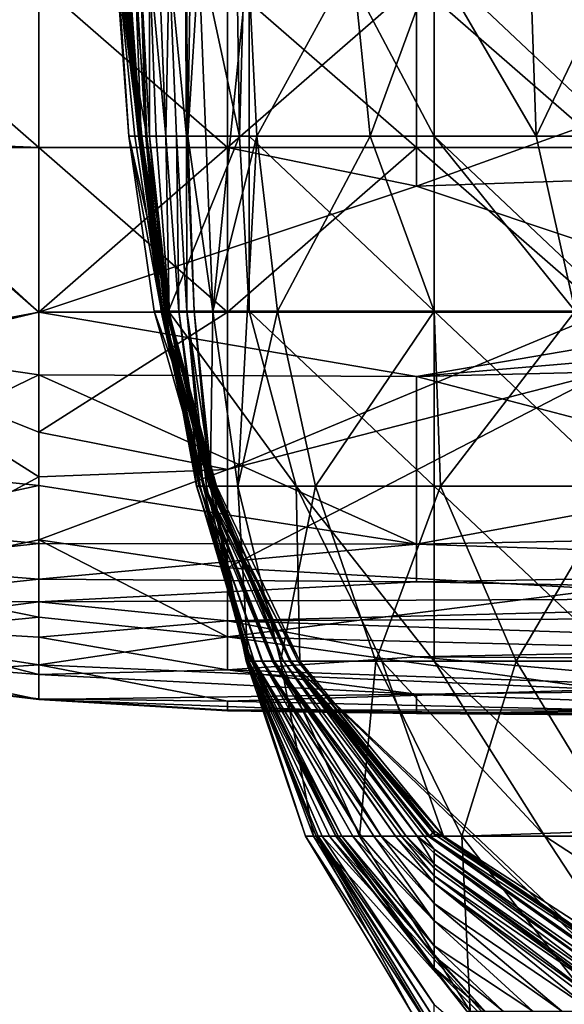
# Model space of a CAD drawing. Extents: x -1.1 to 1.1, y -0.36 to 0.36.
# Tile 3 of 256: x -0.9969 to -0.984, y -0.3439 to -0.3206. Entities that reach past the tile are written whole.
import ezdxf

# ---------------------------------------------------------------- set-up
doc = ezdxf.new("R2010")
doc.units = 0

msp = doc.modelspace()

# ---------------------------------------------------------------- linework, layer by layer
for points in [[(-0.9944, -0.310901, 0.266891), (-0.99517, -0.306751, 0.263134), (-0.993919, -0.323351, 0.266891)], [(-0.99517, -0.306751, 0.263134), (-0.994655, -0.319201, 0.263134), (-0.993919, -0.323351, 0.266891)], [(-0.993035, -0.315051, 0.030193), (-0.993094, -0.306751, 0.018921), (-0.992946, -0.323351, 0.018921)], [(-0.993094, -0.306751, 0.018921), (-0.992756, -0.310901, 0.015164), (-0.992946, -0.323351, 0.018921)], [(-0.991849, -0.315051, 0.270649), (-0.9944, -0.310901, 0.266891), (-0.991724, -0.323351, 0.270649)], [(-0.993919, -0.323351, 0.266891), (-0.991724, -0.323351, 0.270649), (-0.9944, -0.310901, 0.266891)], [(-0.992946, -0.323351, 0.018921), (-0.992756, -0.310901, 0.015164), (-0.992684, -0.319201, 0.015164)], [(-0.992975, -0.323351, 0.03395), (-0.993386, -0.319201, 0.048978), (-0.993035, -0.315051, 0.030193)], [(-0.992946, -0.323351, 0.018921), (-0.992975, -0.323351, 0.03395), (-0.993035, -0.315051, 0.030193)], [(-0.991724, -0.323351, 0.270649), (-0.991497, -0.315051, 0.27097), (-0.991849, -0.315051, 0.270649)], [(-0.991497, -0.315051, 0.27097), (-0.991724, -0.323351, 0.270649), (-0.991497, -0.323351, 0.270867)], [(-0.987107, -0.319201, 0.272915), (-0.991497, -0.315051, 0.27097), (-0.987107, -0.323351, 0.272953)], [(-0.991497, -0.323351, 0.270867), (-0.987107, -0.323351, 0.272953), (-0.991497, -0.315051, 0.27097)], [(-0.984975, -0.315051, 0.003893), (-0.984696, -0.323351, 0.003893), (-0.987107, -0.319201, 0.005503)], [(-0.984975, -0.315051, 0.003893), (-0.982718, -0.319201, 0.002591), (-0.984696, -0.323351, 0.003893)], [(-0.994344, -0.323351, 0.263134), (-0.993919, -0.323351, 0.266891), (-0.994655, -0.319201, 0.263134)], [(-0.99462, -0.319201, 0.251863), (-0.994344, -0.323351, 0.263134), (-0.994655, -0.319201, 0.263134)], [(-0.994344, -0.323351, 0.263134), (-0.99462, -0.319201, 0.251863), (-0.994199, -0.323351, 0.25562)], [(-0.994199, -0.323351, 0.25562), (-0.99462, -0.319201, 0.251863), (-0.994102, -0.323351, 0.244349)], [(-0.994549, -0.319201, 0.236834), (-0.994102, -0.323351, 0.244349), (-0.99462, -0.319201, 0.251863)], [(-0.994102, -0.323351, 0.244349), (-0.994549, -0.319201, 0.236834), (-0.994118, -0.323351, 0.233077)], [(-0.994118, -0.323351, 0.233077), (-0.994549, -0.319201, 0.236834), (-0.994048, -0.323351, 0.210535)], [(-0.994445, -0.319201, 0.206778), (-0.994048, -0.323351, 0.210535), (-0.994549, -0.319201, 0.236834)], [(-0.994445, -0.319201, 0.157935), (-0.994117, -0.323351, 0.165449), (-0.994482, -0.319201, 0.172963)], [(-0.994482, -0.319201, 0.172963), (-0.994035, -0.323351, 0.187992), (-0.994423, -0.319201, 0.191749)], [(-0.994482, -0.319201, 0.172963), (-0.994117, -0.323351, 0.165449), (-0.994035, -0.323351, 0.187992)], [(-0.994117, -0.323351, 0.165449), (-0.994445, -0.319201, 0.157935), (-0.994095, -0.323351, 0.150421)], [(-0.994357, -0.319201, 0.139149), (-0.994095, -0.323351, 0.150421), (-0.994445, -0.319201, 0.157935)], [(-0.994423, -0.319201, 0.191749), (-0.994048, -0.323351, 0.210535), (-0.994445, -0.319201, 0.206778)], [(-0.994048, -0.323351, 0.210535), (-0.994423, -0.319201, 0.191749), (-0.994035, -0.323351, 0.187992)], [(-0.994095, -0.323351, 0.150421), (-0.994357, -0.319201, 0.139149), (-0.994056, -0.323351, 0.139149)], [(-0.994202, -0.319201, 0.120364), (-0.994056, -0.323351, 0.139149), (-0.994357, -0.319201, 0.139149)], [(-0.994056, -0.323351, 0.139149), (-0.994202, -0.319201, 0.120364), (-0.99394, -0.323351, 0.112849)], [(-0.994076, -0.319201, 0.097821), (-0.99394, -0.323351, 0.112849), (-0.994202, -0.319201, 0.120364)], [(-0.99394, -0.323351, 0.112849), (-0.994076, -0.319201, 0.097821), (-0.993856, -0.323351, 0.097821)], [(-0.993852, -0.319201, 0.079035), (-0.993856, -0.323351, 0.097821), (-0.994076, -0.319201, 0.097821)], [(-0.993856, -0.323351, 0.097821), (-0.993852, -0.319201, 0.079035), (-0.993697, -0.323351, 0.079035)], [(-0.993697, -0.323351, 0.079035), (-0.993852, -0.319201, 0.079035), (-0.993465, -0.323351, 0.06025)], [(-0.99363, -0.319201, 0.064007), (-0.993465, -0.323351, 0.06025), (-0.993852, -0.319201, 0.079035)], [(-0.993386, -0.319201, 0.048978), (-0.993465, -0.323351, 0.06025), (-0.99363, -0.319201, 0.064007)], [(-0.993465, -0.323351, 0.06025), (-0.993386, -0.319201, 0.048978), (-0.993213, -0.323351, 0.045221)], [(-0.992975, -0.323351, 0.03395), (-0.993213, -0.323351, 0.045221), (-0.993386, -0.319201, 0.048978)], [(-0.992946, -0.323351, 0.018921), (-0.992684, -0.319201, 0.015164), (-0.992352, -0.327502, 0.015164)], [(-0.992684, -0.319201, 0.015164), (-0.991519, -0.319201, 0.011407), (-0.992352, -0.327502, 0.015164)], [(-0.991519, -0.319201, 0.011407), (-0.991308, -0.323351, 0.011407), (-0.992352, -0.327502, 0.015164)], [(-0.989043, -0.319201, 0.00765), (-0.991308, -0.323351, 0.011407), (-0.991519, -0.319201, 0.011407)], [(-0.989043, -0.319201, 0.00765), (-0.988629, -0.323351, 0.00765), (-0.991308, -0.323351, 0.011407)], [(-0.989043, -0.319201, 0.00765), (-0.987107, -0.319201, 0.005503), (-0.988629, -0.323351, 0.00765)], [(-0.987107, -0.319201, 0.005503), (-0.987107, -0.323351, 0.005892), (-0.988629, -0.323351, 0.00765)], [(-0.984696, -0.323351, 0.003893), (-0.987107, -0.323351, 0.005892), (-0.987107, -0.319201, 0.005503)], [(-0.982433, -0.319201, 0.270649), (-0.987107, -0.319201, 0.272915), (-0.982718, -0.323351, 0.271329)], [(-0.987107, -0.323351, 0.272953), (-0.982718, -0.323351, 0.271329), (-0.987107, -0.319201, 0.272915)], [(-0.982718, -0.323351, 0.002766), (-0.984696, -0.323351, 0.003893), (-0.982718, -0.319201, 0.002591)], [(-0.996475, -0.319713, 0.266446), (-0.992004, -0.32362, 0.267823), (-1.000946, -0.32362, 0.268552)], [(-0.996475, -0.32362, 0.371776), (-0.996475, -0.319713, 0.373593), (-1.000946, -0.319713, 0.371416)], [(-0.996475, -0.32362, 0.371776), (-1.000946, -0.319713, 0.371416), (-1.000946, -0.323432, 0.369925)], [(-1.000946, -0.32362, 0.268552), (-1.000946, -0.319713, 0.2671), (-0.996475, -0.319713, 0.266446)], [(-0.987532, -0.319713, 0.266126), (-0.992004, -0.32362, 0.267823), (-0.996475, -0.319713, 0.266446)], [(-0.996475, -0.319713, 0.373593), (-0.996475, -0.32362, 0.371776), (-0.992004, -0.32362, 0.373228)], [(-0.992004, -0.32362, 0.373228), (-0.992004, -0.319713, 0.375082), (-0.996475, -0.319713, 0.373593)], [(-0.987532, -0.32362, 0.374076), (-0.987532, -0.319713, 0.376187), (-0.992004, -0.319713, 0.375082)], [(-0.992004, -0.319713, 0.375082), (-0.992004, -0.32362, 0.373228), (-0.987532, -0.32362, 0.374076)], [(-0.987532, -0.319713, 0.266126), (-0.987532, -0.32454, 0.268362), (-0.992004, -0.32362, 0.267823)], [(-0.974119, -0.319713, 0.266159), (-0.960706, -0.32362, 0.268083), (-0.987532, -0.32454, 0.268362)], [(-0.987532, -0.32454, 0.268362), (-0.987532, -0.319713, 0.266126), (-0.974119, -0.319713, 0.266159)], [(-0.983061, -0.32362, 0.374542), (-0.983061, -0.319713, 0.376887), (-0.987532, -0.319713, 0.376187)], [(-0.987532, -0.319713, 0.376187), (-0.987532, -0.32362, 0.374076), (-0.983061, -0.32362, 0.374542)], [(-0.994344, -0.323351, 0.263134), (-0.993404, -0.327502, 0.266891), (-0.993919, -0.323351, 0.266891)], [(-0.993404, -0.327502, 0.266891), (-0.994344, -0.323351, 0.263134), (-0.993748, -0.327502, 0.263134)], [(-0.993748, -0.327502, 0.263134), (-0.994344, -0.323351, 0.263134), (-0.993571, -0.327502, 0.25562)], [(-0.994199, -0.323351, 0.25562), (-0.993571, -0.327502, 0.25562), (-0.994344, -0.323351, 0.263134)], [(-0.994102, -0.323351, 0.244349), (-0.993571, -0.327502, 0.25562), (-0.994199, -0.323351, 0.25562)], [(-0.994118, -0.323351, 0.233077), (-0.993422, -0.327502, 0.244349), (-0.994102, -0.323351, 0.244349)], [(-0.994118, -0.323351, 0.233077), (-0.99346, -0.327502, 0.233077), (-0.993422, -0.327502, 0.244349)], [(-0.994048, -0.323351, 0.210535), (-0.99346, -0.327502, 0.233077), (-0.994118, -0.323351, 0.233077)], [(-0.994117, -0.323351, 0.165449), (-0.993536, -0.327502, 0.172963), (-0.994035, -0.323351, 0.187992)], [(-0.993536, -0.327502, 0.172963), (-0.994117, -0.323351, 0.165449), (-0.993564, -0.327502, 0.150421)], [(-0.994095, -0.323351, 0.150421), (-0.993564, -0.327502, 0.150421), (-0.994117, -0.323351, 0.165449)], [(-0.993571, -0.327502, 0.25562), (-0.994102, -0.323351, 0.244349), (-0.993422, -0.327502, 0.244349)], [(-0.994056, -0.323351, 0.139149), (-0.993564, -0.327502, 0.150421), (-0.994095, -0.323351, 0.150421)], [(-0.993564, -0.327502, 0.150421), (-0.994056, -0.323351, 0.139149), (-0.993575, -0.327502, 0.139149)], [(-0.99394, -0.323351, 0.112849), (-0.993575, -0.327502, 0.139149), (-0.994056, -0.323351, 0.139149)], [(-0.994048, -0.323351, 0.210535), (-0.993399, -0.327502, 0.210535), (-0.99346, -0.327502, 0.233077)], [(-0.993399, -0.327502, 0.210535), (-0.994048, -0.323351, 0.210535), (-0.993443, -0.327502, 0.191749)], [(-0.994035, -0.323351, 0.187992), (-0.993443, -0.327502, 0.191749), (-0.994048, -0.323351, 0.210535)], [(-0.993443, -0.327502, 0.191749), (-0.994035, -0.323351, 0.187992), (-0.993536, -0.327502, 0.172963)], [(-0.993575, -0.327502, 0.139149), (-0.99394, -0.323351, 0.112849), (-0.993497, -0.327502, 0.116607)], [(-0.993497, -0.327502, 0.116607), (-0.99394, -0.323351, 0.112849), (-0.993476, -0.327502, 0.097821)], [(-0.993856, -0.323351, 0.097821), (-0.993476, -0.327502, 0.097821), (-0.99394, -0.323351, 0.112849)], [(-0.991724, -0.323351, 0.270649), (-0.993919, -0.323351, 0.266891), (-0.993404, -0.327502, 0.266891)], [(-0.993391, -0.327502, 0.08655), (-0.993476, -0.327502, 0.097821), (-0.993856, -0.323351, 0.097821)], [(-0.993697, -0.323351, 0.079035), (-0.993391, -0.327502, 0.08655), (-0.993856, -0.323351, 0.097821)], [(-0.993697, -0.323351, 0.079035), (-0.993465, -0.323351, 0.06025), (-0.993391, -0.327502, 0.08655)], [(-0.993465, -0.323351, 0.06025), (-0.993157, -0.327502, 0.06025), (-0.993391, -0.327502, 0.08655)], [(-0.993213, -0.323351, 0.045221), (-0.993157, -0.327502, 0.06025), (-0.993465, -0.323351, 0.06025)], [(-0.991724, -0.323351, 0.270649), (-0.993404, -0.327502, 0.266891), (-0.991497, -0.327502, 0.270558)], [(-0.993157, -0.327502, 0.06025), (-0.993213, -0.323351, 0.045221), (-0.992967, -0.327502, 0.045221)], [(-0.992975, -0.323351, 0.03395), (-0.992967, -0.327502, 0.045221), (-0.993213, -0.323351, 0.045221)], [(-0.992794, -0.327502, 0.018921), (-0.992967, -0.327502, 0.045221), (-0.992975, -0.323351, 0.03395)], [(-0.992946, -0.323351, 0.018921), (-0.992794, -0.327502, 0.018921), (-0.992975, -0.323351, 0.03395)], [(-0.992946, -0.323351, 0.018921), (-0.992352, -0.327502, 0.015164), (-0.992794, -0.327502, 0.018921)], [(-0.992352, -0.327502, 0.015164), (-0.991308, -0.323351, 0.011407), (-0.991762, -0.331652, 0.015164)], [(-0.991308, -0.323351, 0.011407), (-0.99082, -0.327502, 0.011407), (-0.991762, -0.331652, 0.015164)], [(-0.991497, -0.327502, 0.270558), (-0.991497, -0.323351, 0.270867), (-0.991724, -0.323351, 0.270649)], [(-0.987107, -0.327502, 0.273153), (-0.987107, -0.323351, 0.272953), (-0.991497, -0.323351, 0.270867)], [(-0.991497, -0.327502, 0.270558), (-0.987107, -0.327502, 0.273153), (-0.991497, -0.323351, 0.270867)], [(-0.991308, -0.323351, 0.011407), (-0.988629, -0.323351, 0.00765), (-0.99082, -0.327502, 0.011407)], [(-0.987107, -0.327502, 0.00667), (-0.99082, -0.327502, 0.011407), (-0.988629, -0.323351, 0.00765)], [(-0.987107, -0.327502, 0.00667), (-0.988629, -0.323351, 0.00765), (-0.987107, -0.323351, 0.005892)], [(-0.982718, -0.323351, 0.271329), (-0.987107, -0.323351, 0.272953), (-0.982718, -0.327502, 0.272235)], [(-0.982718, -0.327502, 0.272235), (-0.987107, -0.323351, 0.272953), (-0.987107, -0.327502, 0.273153)], [(-0.983767, -0.327502, 0.003893), (-0.987107, -0.327502, 0.00667), (-0.987107, -0.323351, 0.005892)], [(-0.983767, -0.327502, 0.003893), (-0.987107, -0.323351, 0.005892), (-0.984696, -0.323351, 0.003893)], [(-0.984696, -0.323351, 0.003893), (-0.982718, -0.323351, 0.002766), (-0.983767, -0.327502, 0.003893)], [(-0.996475, -0.327526, 0.369007), (-0.996475, -0.32362, 0.371776), (-1.000946, -0.323432, 0.369925)], [(-0.996475, -0.327526, 0.369007), (-1.000946, -0.323432, 0.369925), (-1.000946, -0.328593, 0.366019)], [(-0.996475, -0.327526, 0.270782), (-1.000946, -0.328367, 0.272269), (-1.000946, -0.32362, 0.268552)], [(-0.992004, -0.32362, 0.267823), (-0.996475, -0.327526, 0.270782), (-1.000946, -0.32362, 0.268552)], [(-0.996475, -0.327526, 0.270782), (-0.992004, -0.32362, 0.267823), (-0.987532, -0.32454, 0.268362)], [(-0.992004, -0.327526, 0.370264), (-0.992004, -0.32362, 0.373228), (-0.996475, -0.32362, 0.371776)], [(-0.992004, -0.327526, 0.370264), (-0.996475, -0.32362, 0.371776), (-0.996475, -0.327526, 0.369007)], [(-0.983061, -0.327526, 0.371387), (-0.987532, -0.32362, 0.374076), (-0.992004, -0.327526, 0.370264)], [(-0.987532, -0.32362, 0.374076), (-0.992004, -0.32362, 0.373228), (-0.992004, -0.327526, 0.370264)], [(-0.960706, -0.32362, 0.268083), (-0.97859, -0.327526, 0.270908), (-0.987532, -0.32454, 0.268362)], [(-0.987532, -0.32362, 0.374076), (-0.983061, -0.327526, 0.371387), (-0.983061, -0.32362, 0.374542)], [(-0.987532, -0.32454, 0.268362), (-0.97859, -0.327526, 0.270908), (-0.996475, -0.327526, 0.270782)], [(-0.996475, -0.330369, 0.366019), (-0.996475, -0.327526, 0.369007), (-1.000946, -0.328593, 0.366019)], [(-1.000946, -0.328367, 0.272269), (-0.996475, -0.327526, 0.270782), (-0.996475, -0.329008, 0.272269)], [(-0.987532, -0.329054, 0.272269), (-0.996475, -0.327526, 0.270782), (-0.97859, -0.327526, 0.270908)], [(-0.996475, -0.329008, 0.272269), (-0.996475, -0.327526, 0.270782), (-0.987532, -0.329054, 0.272269)], [(-0.996475, -0.327526, 0.369007), (-0.996475, -0.330369, 0.366019), (-0.992004, -0.327526, 0.370264)], [(-0.996475, -0.330369, 0.366019), (-0.992004, -0.331256, 0.366019), (-0.992004, -0.327526, 0.370264)], [(-0.993748, -0.327502, 0.263134), (-0.992265, -0.331652, 0.266891), (-0.993404, -0.327502, 0.266891)], [(-0.992558, -0.331652, 0.263134), (-0.992265, -0.331652, 0.266891), (-0.993748, -0.327502, 0.263134)], [(-0.993571, -0.327502, 0.25562), (-0.992558, -0.331652, 0.263134), (-0.993748, -0.327502, 0.263134)], [(-0.993497, -0.327502, 0.116607), (-0.992671, -0.331652, 0.116607), (-0.993575, -0.327502, 0.139149)], [(-0.993575, -0.327502, 0.139149), (-0.992678, -0.331652, 0.139149), (-0.993564, -0.327502, 0.150421)], [(-0.992671, -0.331652, 0.116607), (-0.992678, -0.331652, 0.139149), (-0.993575, -0.327502, 0.139149)], [(-0.993571, -0.327502, 0.25562), (-0.992438, -0.331652, 0.251863), (-0.992558, -0.331652, 0.263134)], [(-0.993422, -0.327502, 0.244349), (-0.992438, -0.331652, 0.251863), (-0.993571, -0.327502, 0.25562)], [(-0.993564, -0.327502, 0.150421), (-0.992583, -0.331652, 0.157935), (-0.993536, -0.327502, 0.172963)], [(-0.992583, -0.331652, 0.157935), (-0.993564, -0.327502, 0.150421), (-0.992678, -0.331652, 0.139149)], [(-0.993536, -0.327502, 0.172963), (-0.992393, -0.331652, 0.191749), (-0.993443, -0.327502, 0.191749)], [(-0.992393, -0.331652, 0.191749), (-0.993536, -0.327502, 0.172963), (-0.992549, -0.331652, 0.172963)], [(-0.992549, -0.331652, 0.172963), (-0.993536, -0.327502, 0.172963), (-0.992583, -0.331652, 0.157935)], [(-0.992671, -0.331652, 0.116607), (-0.993497, -0.327502, 0.116607), (-0.992739, -0.331652, 0.109092)], [(-0.993476, -0.327502, 0.097821), (-0.992739, -0.331652, 0.109092), (-0.993497, -0.327502, 0.116607)], [(-0.992739, -0.331652, 0.109092), (-0.993476, -0.327502, 0.097821), (-0.992737, -0.331652, 0.097821)], [(-0.993391, -0.327502, 0.08655), (-0.992737, -0.331652, 0.097821), (-0.993476, -0.327502, 0.097821)], [(-0.99346, -0.327502, 0.233077), (-0.992297, -0.331652, 0.240592), (-0.993422, -0.327502, 0.244349)], [(-0.992297, -0.331652, 0.240592), (-0.99346, -0.327502, 0.233077), (-0.992379, -0.331652, 0.218049)], [(-0.993399, -0.327502, 0.210535), (-0.992379, -0.331652, 0.218049), (-0.99346, -0.327502, 0.233077)], [(-0.993443, -0.327502, 0.191749), (-0.992338, -0.331652, 0.20302), (-0.993399, -0.327502, 0.210535)], [(-0.992338, -0.331652, 0.20302), (-0.993443, -0.327502, 0.191749), (-0.992393, -0.331652, 0.191749)], [(-0.992438, -0.331652, 0.251863), (-0.993422, -0.327502, 0.244349), (-0.992297, -0.331652, 0.240592)], [(-0.993404, -0.327502, 0.266891), (-0.990377, -0.331652, 0.270649), (-0.991497, -0.327502, 0.270558)], [(-0.993404, -0.327502, 0.266891), (-0.992265, -0.331652, 0.266891), (-0.990377, -0.331652, 0.270649)], [(-0.992379, -0.331652, 0.218049), (-0.993399, -0.327502, 0.210535), (-0.992338, -0.331652, 0.20302)], [(-0.992737, -0.331652, 0.097821), (-0.993391, -0.327502, 0.08655), (-0.992653, -0.331652, 0.075278)], [(-0.992653, -0.331652, 0.075278), (-0.993391, -0.327502, 0.08655), (-0.993157, -0.327502, 0.06025)], [(-0.992653, -0.331652, 0.075278), (-0.993157, -0.327502, 0.06025), (-0.992586, -0.331652, 0.06025)], [(-0.992967, -0.327502, 0.045221), (-0.992586, -0.331652, 0.06025), (-0.993157, -0.327502, 0.06025)], [(-0.992586, -0.331652, 0.06025), (-0.992967, -0.327502, 0.045221), (-0.992504, -0.331652, 0.048978)], [(-0.992504, -0.331652, 0.048978), (-0.992967, -0.327502, 0.045221), (-0.992361, -0.331652, 0.030193)], [(-0.992361, -0.331652, 0.030193), (-0.992967, -0.327502, 0.045221), (-0.992794, -0.327502, 0.018921)], [(-0.992361, -0.331652, 0.030193), (-0.992794, -0.327502, 0.018921), (-0.992415, -0.331652, 0.018921)], [(-0.992794, -0.327502, 0.018921), (-0.992352, -0.327502, 0.015164), (-0.992415, -0.331652, 0.018921)], [(-0.992352, -0.327502, 0.015164), (-0.991762, -0.331652, 0.015164), (-0.992415, -0.331652, 0.018921)], [(-0.992004, -0.327526, 0.370264), (-0.992004, -0.331256, 0.366019), (-0.983061, -0.327526, 0.371387)], [(-0.992004, -0.331256, 0.366019), (-0.983061, -0.328953, 0.369925), (-0.983061, -0.327526, 0.371387)], [(-0.99082, -0.327502, 0.011407), (-0.989921, -0.331652, 0.011407), (-0.991762, -0.331652, 0.015164)], [(-0.987107, -0.331652, 0.273027), (-0.987107, -0.327502, 0.273153), (-0.991497, -0.327502, 0.270558)], [(-0.990377, -0.331652, 0.270649), (-0.987107, -0.331652, 0.273027), (-0.991497, -0.327502, 0.270558)], [(-0.99082, -0.327502, 0.011407), (-0.987107, -0.327502, 0.00667), (-0.989921, -0.331652, 0.011407)], [(-0.98696, -0.331652, 0.00765), (-0.989921, -0.331652, 0.011407), (-0.987107, -0.327502, 0.00667)], [(-0.969648, -0.327526, 0.271098), (-0.969648, -0.328617, 0.272269), (-0.987532, -0.329054, 0.272269)], [(-0.97859, -0.327526, 0.270908), (-0.969648, -0.327526, 0.271098), (-0.987532, -0.329054, 0.272269)], [(-0.982718, -0.331652, 0.273496), (-0.982718, -0.327502, 0.272235), (-0.987107, -0.327502, 0.273153)], [(-0.982718, -0.331652, 0.273496), (-0.987107, -0.327502, 0.273153), (-0.987107, -0.331652, 0.273027)], [(-0.98696, -0.331652, 0.00765), (-0.987107, -0.327502, 0.00667), (-0.983767, -0.327502, 0.003893)], [(-0.98696, -0.331652, 0.00765), (-0.983767, -0.327502, 0.003893), (-0.982718, -0.331652, 0.004047)], [(-1.000946, -0.331181, 0.276175), (-1.000946, -0.328367, 0.272269), (-0.996475, -0.329008, 0.272269)], [(-1.000946, -0.328593, 0.366019), (-0.996475, -0.331432, 0.364548), (-0.996475, -0.330369, 0.366019)], [(-1.000946, -0.328593, 0.366019), (-1.000946, -0.333853, 0.358206), (-0.996475, -0.331432, 0.364548)], [(-0.969648, -0.328617, 0.272269), (-0.97859, -0.331389, 0.276175), (-0.987532, -0.329054, 0.272269)], [(-0.992004, -0.331256, 0.366019), (-0.992004, -0.33359, 0.362112), (-0.983061, -0.328953, 0.369925)], [(-0.992004, -0.33359, 0.362112), (-0.983061, -0.334098, 0.362112), (-0.983061, -0.328953, 0.369925)], [(-1.000946, -0.331181, 0.276175), (-0.996475, -0.329008, 0.272269), (-0.996475, -0.331639, 0.276175)], [(-0.996475, -0.329008, 0.272269), (-0.987532, -0.329054, 0.272269), (-0.987532, -0.33303, 0.280081)], [(-0.996475, -0.331639, 0.276175), (-0.996475, -0.329008, 0.272269), (-0.987532, -0.33303, 0.280081)], [(-0.987532, -0.33303, 0.280081), (-0.987532, -0.329054, 0.272269), (-0.97859, -0.331389, 0.276175)], [(-0.996475, -0.330369, 0.366019), (-0.996475, -0.331432, 0.364548), (-0.992004, -0.331256, 0.366019)], [(-0.996475, -0.331639, 0.276175), (-1.000946, -0.332604, 0.280081), (-1.000946, -0.331181, 0.276175)], [(-0.996475, -0.331432, 0.364548), (-0.996475, -0.332926, 0.362112), (-0.992004, -0.331256, 0.366019)], [(-0.996475, -0.332926, 0.362112), (-0.992004, -0.33359, 0.362112), (-0.992004, -0.331256, 0.366019)], [(-1.000946, -0.333853, 0.358206), (-0.996475, -0.332926, 0.362112), (-0.996475, -0.331432, 0.364548)], [(-0.987532, -0.33303, 0.280081), (-0.97859, -0.331389, 0.276175), (-0.965177, -0.332596, 0.280081)], [(-1.000946, -0.332604, 0.280081), (-0.996475, -0.331639, 0.276175), (-0.996475, -0.333012, 0.280081)], [(-0.996475, -0.333012, 0.280081), (-0.996475, -0.331639, 0.276175), (-0.987532, -0.33303, 0.280081)], [(-0.992671, -0.331652, 0.116607), (-0.992739, -0.331652, 0.109092), (-0.991372, -0.335802, 0.109092)], [(-0.991497, -0.335625, 0.097821), (-0.991372, -0.335802, 0.109092), (-0.992739, -0.331652, 0.109092)], [(-0.992739, -0.331652, 0.109092), (-0.992737, -0.331652, 0.097821), (-0.991497, -0.335625, 0.097821)], [(-0.991505, -0.335802, 0.08655), (-0.991497, -0.335625, 0.097821), (-0.992737, -0.331652, 0.097821)], [(-0.992653, -0.331652, 0.075278), (-0.991505, -0.335802, 0.08655), (-0.992737, -0.331652, 0.097821)], [(-0.992671, -0.331652, 0.116607), (-0.991179, -0.335802, 0.131635), (-0.992678, -0.331652, 0.139149)], [(-0.992678, -0.331652, 0.139149), (-0.990942, -0.335802, 0.154178), (-0.992583, -0.331652, 0.157935)], [(-0.992678, -0.331652, 0.139149), (-0.991179, -0.335802, 0.131635), (-0.990942, -0.335802, 0.154178)], [(-0.992671, -0.331652, 0.116607), (-0.991372, -0.335802, 0.109092), (-0.991192, -0.335802, 0.124121)], [(-0.992671, -0.331652, 0.116607), (-0.991192, -0.335802, 0.124121), (-0.991179, -0.335802, 0.131635)], [(-0.991505, -0.335802, 0.08655), (-0.992653, -0.331652, 0.075278), (-0.991497, -0.335692, 0.075278)], [(-0.991538, -0.335802, 0.06025), (-0.991497, -0.335692, 0.075278), (-0.992653, -0.331652, 0.075278)], [(-0.992653, -0.331652, 0.075278), (-0.992586, -0.331652, 0.06025), (-0.991538, -0.335802, 0.06025)], [(-0.992504, -0.331652, 0.048978), (-0.991538, -0.335802, 0.06025), (-0.992586, -0.331652, 0.06025)], [(-0.992583, -0.331652, 0.157935), (-0.990904, -0.335802, 0.161692), (-0.992549, -0.331652, 0.172963)], [(-0.990904, -0.335802, 0.161692), (-0.992583, -0.331652, 0.157935), (-0.990942, -0.335802, 0.154178)], [(-0.990289, -0.335802, 0.266891), (-0.992265, -0.331652, 0.266891), (-0.992558, -0.331652, 0.263134)], [(-0.992438, -0.331652, 0.251863), (-0.990507, -0.335802, 0.25562), (-0.992558, -0.331652, 0.263134)], [(-0.990507, -0.335802, 0.25562), (-0.990519, -0.335802, 0.263134), (-0.992558, -0.331652, 0.263134)], [(-0.990289, -0.335802, 0.266891), (-0.992558, -0.331652, 0.263134), (-0.990519, -0.335802, 0.263134)], [(-0.99068, -0.335802, 0.184235), (-0.992549, -0.331652, 0.172963), (-0.990904, -0.335802, 0.161692)], [(-0.992549, -0.331652, 0.172963), (-0.99068, -0.335802, 0.184235), (-0.992393, -0.331652, 0.191749)], [(-0.991538, -0.335802, 0.06025), (-0.992504, -0.331652, 0.048978), (-0.991552, -0.335802, 0.048978)], [(-0.992361, -0.331652, 0.030193), (-0.991552, -0.335802, 0.048978), (-0.992504, -0.331652, 0.048978)], [(-0.991497, -0.333492, 0.240592), (-0.990507, -0.335802, 0.25562), (-0.992438, -0.331652, 0.251863)], [(-0.992438, -0.331652, 0.251863), (-0.992297, -0.331652, 0.240592), (-0.991497, -0.333492, 0.240592)], [(-0.992415, -0.331652, 0.018921), (-0.991565, -0.335802, 0.026436), (-0.992361, -0.331652, 0.030193)], [(-0.991565, -0.335802, 0.026436), (-0.992415, -0.331652, 0.018921), (-0.991519, -0.335802, 0.018921)], [(-0.991762, -0.331652, 0.015164), (-0.991519, -0.335802, 0.018921), (-0.992415, -0.331652, 0.018921)], [(-0.992338, -0.331652, 0.20302), (-0.992393, -0.331652, 0.191749), (-0.991497, -0.333741, 0.195506)], [(-0.992393, -0.331652, 0.191749), (-0.99068, -0.335802, 0.184235), (-0.991497, -0.333741, 0.195506)], [(-0.992297, -0.331652, 0.240592), (-0.992379, -0.331652, 0.218049), (-0.991497, -0.333706, 0.225563)], [(-0.992338, -0.331652, 0.20302), (-0.991497, -0.333706, 0.225563), (-0.992379, -0.331652, 0.218049)], [(-0.991552, -0.335802, 0.048978), (-0.992361, -0.331652, 0.030193), (-0.991565, -0.335802, 0.026436)], [(-0.992338, -0.331652, 0.20302), (-0.991497, -0.333741, 0.195506), (-0.991497, -0.333706, 0.225563)], [(-0.991497, -0.333706, 0.225563), (-0.991497, -0.333492, 0.240592), (-0.992297, -0.331652, 0.240592)], [(-0.990377, -0.331652, 0.270649), (-0.992265, -0.331652, 0.266891), (-0.990289, -0.335802, 0.266891)], [(-0.991519, -0.335802, 0.018921), (-0.991762, -0.331652, 0.015164), (-0.990752, -0.335802, 0.015164)], [(-0.990752, -0.335802, 0.015164), (-0.991762, -0.331652, 0.015164), (-0.989921, -0.331652, 0.011407)], [(-0.989921, -0.331652, 0.011407), (-0.98849, -0.335802, 0.011407), (-0.990752, -0.335802, 0.015164)], [(-0.987107, -0.331652, 0.273027), (-0.990377, -0.331652, 0.270649), (-0.987107, -0.335802, 0.271729)], [(-0.988347, -0.335802, 0.270649), (-0.987107, -0.335802, 0.271729), (-0.990377, -0.331652, 0.270649)], [(-0.990377, -0.331652, 0.270649), (-0.990289, -0.335802, 0.266891), (-0.988347, -0.335802, 0.270649)], [(-0.989921, -0.331652, 0.011407), (-0.98696, -0.331652, 0.00765), (-0.98849, -0.335802, 0.011407)], [(-0.98696, -0.331652, 0.00765), (-0.985163, -0.335802, 0.00765), (-0.98849, -0.335802, 0.011407)], [(-0.982718, -0.335802, 0.27365), (-0.982718, -0.331652, 0.273496), (-0.987107, -0.331652, 0.273027)], [(-0.987107, -0.331652, 0.273027), (-0.987107, -0.335802, 0.271729), (-0.982718, -0.335802, 0.27365)], [(-0.985163, -0.335802, 0.00765), (-0.98696, -0.331652, 0.00765), (-0.982718, -0.331652, 0.004047)], [(-0.982718, -0.335802, 0.005601), (-0.985163, -0.335802, 0.00765), (-0.982718, -0.331652, 0.004047)], [(-1.000946, -0.333504, 0.283987), (-1.000946, -0.332604, 0.280081), (-0.996475, -0.333012, 0.280081)], [(-0.969648, -0.333621, 0.283987), (-0.987532, -0.33303, 0.280081), (-0.965177, -0.332596, 0.280081)], [(-0.996475, -0.334756, 0.358206), (-0.996475, -0.332926, 0.362112), (-1.000946, -0.333853, 0.358206)], [(-0.996475, -0.332926, 0.362112), (-0.992004, -0.335223, 0.358206), (-0.992004, -0.33359, 0.362112)], [(-0.996475, -0.334756, 0.358206), (-0.992004, -0.335223, 0.358206), (-0.996475, -0.332926, 0.362112)], [(-1.000946, -0.333504, 0.283987), (-0.996475, -0.333012, 0.280081), (-0.996475, -0.333855, 0.283987)], [(-0.996475, -0.333855, 0.283987), (-0.996475, -0.333012, 0.280081), (-0.987532, -0.33303, 0.280081)], [(-0.996475, -0.333855, 0.283987), (-0.987532, -0.33303, 0.280081), (-0.987532, -0.333917, 0.283987)], [(-0.969648, -0.333621, 0.283987), (-0.987532, -0.333917, 0.283987), (-0.987532, -0.33303, 0.280081)], [(-1.000946, -0.333504, 0.283987), (-0.996475, -0.333855, 0.283987), (-1.000946, -0.33434, 0.2918)], [(-0.992004, -0.33359, 0.362112), (-0.992004, -0.335223, 0.358206), (-0.983061, -0.334098, 0.362112)], [(-0.991497, -0.333492, 0.240592), (-0.99034, -0.335802, 0.244349), (-0.990507, -0.335802, 0.25562)], [(-0.99034, -0.335802, 0.244349), (-0.991497, -0.333492, 0.240592), (-0.990516, -0.335802, 0.225563)], [(-0.991497, -0.333706, 0.225563), (-0.990516, -0.335802, 0.225563), (-0.991497, -0.333492, 0.240592)], [(-0.987532, -0.333917, 0.283987), (-0.969648, -0.333621, 0.283987), (-0.969648, -0.334275, 0.287894)], [(-1.000946, -0.333853, 0.358206), (-1.000946, -0.335203, 0.3543), (-0.996475, -0.334756, 0.358206)], [(-1.000946, -0.33434, 0.2918), (-0.996475, -0.333855, 0.283987), (-0.996475, -0.334392, 0.287894)], [(-0.996475, -0.334392, 0.287894), (-0.996475, -0.333855, 0.283987), (-0.987532, -0.333917, 0.283987)], [(-0.990516, -0.335802, 0.225563), (-0.991497, -0.333706, 0.225563), (-0.990501, -0.335802, 0.214292)], [(-0.990501, -0.335802, 0.214292), (-0.991497, -0.333706, 0.225563), (-0.991497, -0.333741, 0.195506)], [(-0.990501, -0.335802, 0.214292), (-0.991497, -0.333741, 0.195506), (-0.990533, -0.335802, 0.199263)], [(-0.990533, -0.335802, 0.199263), (-0.991497, -0.333741, 0.195506), (-0.99068, -0.335802, 0.184235)], [(-0.987532, -0.333917, 0.283987), (-0.969648, -0.334275, 0.287894), (-0.996475, -0.334392, 0.287894)], [(-0.974119, -0.335677, 0.358206), (-0.983061, -0.334098, 0.362112), (-0.992004, -0.335223, 0.358206)], [(-1.000946, -0.33497, 0.303519), (-1.000946, -0.33434, 0.2918), (-0.996475, -0.334392, 0.287894)], [(-0.969648, -0.334275, 0.287894), (-0.992004, -0.334847, 0.2918), (-0.996475, -0.334392, 0.287894)], [(-0.969648, -0.334275, 0.287894), (-0.960706, -0.334686, 0.2918), (-0.992004, -0.334847, 0.2918)], [(-0.996475, -0.334392, 0.287894), (-0.996475, -0.335229, 0.299612), (-1.000946, -0.33497, 0.303519)], [(-0.996475, -0.334392, 0.287894), (-0.992004, -0.334847, 0.2918), (-0.996475, -0.335229, 0.299612)], [(-0.996475, -0.335887, 0.3543), (-0.996475, -0.334756, 0.358206), (-1.000946, -0.335203, 0.3543)], [(-0.992004, -0.335223, 0.358206), (-0.996475, -0.334756, 0.358206), (-0.996475, -0.335887, 0.3543)], [(-0.974119, -0.335436, 0.299612), (-0.992004, -0.334847, 0.2918), (-0.960706, -0.334686, 0.2918)], [(-0.996475, -0.33612, 0.319144), (-1.000946, -0.335768, 0.32305), (-1.000946, -0.33497, 0.303519)], [(-0.996475, -0.33612, 0.319144), (-1.000946, -0.33497, 0.303519), (-0.996475, -0.335229, 0.299612)], [(-0.992004, -0.334847, 0.2918), (-0.992004, -0.336007, 0.311331), (-0.996475, -0.335229, 0.299612)], [(-0.974119, -0.335436, 0.299612), (-0.987532, -0.335697, 0.303519), (-0.992004, -0.334847, 0.2918)], [(-0.992004, -0.334847, 0.2918), (-0.987532, -0.335697, 0.303519), (-0.992004, -0.336007, 0.311331)], [(-0.996475, -0.335887, 0.3543), (-1.000946, -0.335203, 0.3543), (-1.000946, -0.33618, 0.346487)], [(-0.992004, -0.335223, 0.358206), (-0.996475, -0.335887, 0.3543), (-0.983061, -0.336473, 0.3543)], [(-0.996475, -0.335229, 0.299612), (-0.992004, -0.336007, 0.311331), (-0.996475, -0.33612, 0.319144)], [(-0.992004, -0.335223, 0.358206), (-0.983061, -0.336473, 0.3543), (-0.974119, -0.335677, 0.358206)], [(-0.987532, -0.335697, 0.303519), (-0.974119, -0.335436, 0.299612), (-0.956235, -0.335885, 0.307425)], [(-1.000946, -0.335768, 0.32305), (-0.996475, -0.336713, 0.338675), (-1.000946, -0.33612, 0.334769)], [(-1.000946, -0.335768, 0.32305), (-0.996475, -0.33612, 0.319144), (-0.996475, -0.336713, 0.338675)], [(-0.987532, -0.335697, 0.303519), (-0.97859, -0.336482, 0.319144), (-0.992004, -0.336007, 0.311331)], [(-0.991538, -0.335802, 0.06025), (-0.989443, -0.339952, 0.071521), (-0.991497, -0.335692, 0.075278)], [(-0.991505, -0.335802, 0.08655), (-0.989295, -0.339952, 0.08655), (-0.991497, -0.335625, 0.097821)], [(-0.991497, -0.335692, 0.075278), (-0.989387, -0.339952, 0.079035), (-0.991505, -0.335802, 0.08655)], [(-0.991497, -0.335625, 0.097821), (-0.98904, -0.339952, 0.105335), (-0.991372, -0.335802, 0.109092)], [(-0.98904, -0.339952, 0.105335), (-0.991497, -0.335625, 0.097821), (-0.989295, -0.339952, 0.08655)], [(-0.989387, -0.339952, 0.079035), (-0.991497, -0.335692, 0.075278), (-0.989443, -0.339952, 0.071521)], [(-0.97859, -0.336482, 0.319144), (-0.987532, -0.335697, 0.303519), (-0.956235, -0.335885, 0.307425)], [(-1.000946, -0.33618, 0.346487), (-0.996475, -0.336694, 0.346487), (-0.996475, -0.335887, 0.3543)], [(-0.983061, -0.336473, 0.3543), (-0.996475, -0.335887, 0.3543), (-0.992004, -0.336753, 0.350394)], [(-0.996475, -0.335887, 0.3543), (-0.996475, -0.336694, 0.346487), (-0.992004, -0.336753, 0.350394)], [(-0.991565, -0.335802, 0.026436), (-0.989904, -0.339952, 0.037707), (-0.991552, -0.335802, 0.048978)], [(-0.989904, -0.339952, 0.037707), (-0.991565, -0.335802, 0.026436), (-0.990155, -0.339952, 0.022678)], [(-0.991519, -0.335802, 0.018921), (-0.990155, -0.339952, 0.022678), (-0.991565, -0.335802, 0.026436)], [(-0.991552, -0.335802, 0.048978), (-0.989761, -0.339952, 0.056493), (-0.991538, -0.335802, 0.06025)], [(-0.989904, -0.339952, 0.037707), (-0.989855, -0.339952, 0.048978), (-0.991552, -0.335802, 0.048978)], [(-0.989761, -0.339952, 0.056493), (-0.991552, -0.335802, 0.048978), (-0.989855, -0.339952, 0.048978)], [(-0.989443, -0.339952, 0.071521), (-0.991538, -0.335802, 0.06025), (-0.98959, -0.339952, 0.064007)], [(-0.989761, -0.339952, 0.056493), (-0.98959, -0.339952, 0.064007), (-0.991538, -0.335802, 0.06025)], [(-0.990155, -0.339952, 0.022678), (-0.991519, -0.335802, 0.018921), (-0.989972, -0.339952, 0.018921)], [(-0.989972, -0.339952, 0.018921), (-0.991519, -0.335802, 0.018921), (-0.990752, -0.335802, 0.015164)], [(-0.989295, -0.339952, 0.08655), (-0.991505, -0.335802, 0.08655), (-0.989387, -0.339952, 0.079035)], [(-0.991372, -0.335802, 0.109092), (-0.988842, -0.339952, 0.112849), (-0.991192, -0.335802, 0.124121)], [(-0.988842, -0.339952, 0.112849), (-0.991372, -0.335802, 0.109092), (-0.98904, -0.339952, 0.105335)], [(-0.991192, -0.335802, 0.124121), (-0.988538, -0.339952, 0.127878), (-0.991179, -0.335802, 0.131635)], [(-0.988538, -0.339952, 0.127878), (-0.991192, -0.335802, 0.124121), (-0.988842, -0.339952, 0.112849)], [(-0.991179, -0.335802, 0.131635), (-0.988363, -0.339952, 0.139149), (-0.990942, -0.335802, 0.154178)], [(-0.988363, -0.339952, 0.139149), (-0.991179, -0.335802, 0.131635), (-0.988538, -0.339952, 0.127878)], [(-0.990942, -0.335802, 0.154178), (-0.988022, -0.339952, 0.157935), (-0.990904, -0.335802, 0.161692)], [(-0.988363, -0.339952, 0.139149), (-0.988022, -0.339952, 0.157935), (-0.990942, -0.335802, 0.154178)], [(-0.990904, -0.335802, 0.161692), (-0.987773, -0.339952, 0.176721), (-0.99068, -0.335802, 0.184235)], [(-0.987773, -0.339952, 0.176721), (-0.990904, -0.335802, 0.161692), (-0.987881, -0.339952, 0.165449)], [(-0.987881, -0.339952, 0.165449), (-0.990904, -0.335802, 0.161692), (-0.988022, -0.339952, 0.157935)], [(-0.988881, -0.339952, 0.015164), (-0.989972, -0.339952, 0.018921), (-0.990752, -0.335802, 0.015164)], [(-0.990752, -0.335802, 0.015164), (-0.98849, -0.335802, 0.011407), (-0.988881, -0.339952, 0.015164)], [(-0.99068, -0.335802, 0.184235), (-0.987514, -0.339952, 0.187992), (-0.990533, -0.335802, 0.199263)], [(-0.987514, -0.339952, 0.187992), (-0.99068, -0.335802, 0.184235), (-0.987773, -0.339952, 0.176721)], [(-0.990533, -0.335802, 0.199263), (-0.987248, -0.339952, 0.210535), (-0.990501, -0.335802, 0.214292)], [(-0.982718, -0.343169, 0.206778), (-0.990533, -0.335802, 0.199263), (-0.982718, -0.343337, 0.199263)], [(-0.990533, -0.335802, 0.199263), (-0.987107, -0.340257, 0.195506), (-0.982718, -0.343337, 0.199263)], [(-0.987107, -0.340257, 0.195506), (-0.990533, -0.335802, 0.199263), (-0.987514, -0.339952, 0.187992)], [(-0.987248, -0.339952, 0.210535), (-0.990533, -0.335802, 0.199263), (-0.982718, -0.343169, 0.206778)], [(-0.987107, -0.339908, 0.251863), (-0.986892, -0.339952, 0.266891), (-0.990519, -0.335802, 0.263134)], [(-0.990507, -0.335802, 0.25562), (-0.987107, -0.339908, 0.251863), (-0.990519, -0.335802, 0.263134)], [(-0.986892, -0.339952, 0.266891), (-0.990289, -0.335802, 0.266891), (-0.990519, -0.335802, 0.263134)], [(-0.990516, -0.335802, 0.225563), (-0.987107, -0.339822, 0.240592), (-0.99034, -0.335802, 0.244349)], [(-0.987107, -0.339822, 0.240592), (-0.990516, -0.335802, 0.225563), (-0.987214, -0.339952, 0.225563)], [(-0.990501, -0.335802, 0.214292), (-0.987214, -0.339952, 0.225563), (-0.990516, -0.335802, 0.225563)], [(-0.987107, -0.339908, 0.251863), (-0.990507, -0.335802, 0.25562), (-0.99034, -0.335802, 0.244349)], [(-0.987214, -0.339952, 0.225563), (-0.990501, -0.335802, 0.214292), (-0.987248, -0.339952, 0.210535)], [(-0.99034, -0.335802, 0.244349), (-0.987107, -0.339822, 0.240592), (-0.987107, -0.339908, 0.251863)], [(-0.990289, -0.335802, 0.266891), (-0.986892, -0.339952, 0.266891), (-0.988347, -0.335802, 0.270649)], [(-0.986455, -0.339952, 0.011407), (-0.988881, -0.339952, 0.015164), (-0.98849, -0.335802, 0.011407)], [(-0.986455, -0.339952, 0.011407), (-0.98849, -0.335802, 0.011407), (-0.985163, -0.335802, 0.00765)], [(-0.984484, -0.339952, 0.270649), (-0.987107, -0.335802, 0.271729), (-0.988347, -0.335802, 0.270649)], [(-0.986892, -0.339952, 0.266891), (-0.984484, -0.339952, 0.270649), (-0.988347, -0.335802, 0.270649)], [(-0.982718, -0.339952, 0.27171), (-0.982718, -0.335802, 0.27365), (-0.987107, -0.335802, 0.271729)], [(-0.987107, -0.335802, 0.271729), (-0.984484, -0.339952, 0.270649), (-0.982718, -0.339952, 0.27171)], [(-0.982718, -0.339828, 0.00765), (-0.986455, -0.339952, 0.011407), (-0.985163, -0.335802, 0.00765)], [(-0.985163, -0.335802, 0.00765), (-0.982718, -0.335802, 0.005601), (-0.982718, -0.339828, 0.00765)], [(-1.000946, -0.33612, 0.334769), (-0.996475, -0.336713, 0.338675), (-1.000946, -0.33618, 0.346487)], [(-0.996475, -0.336694, 0.346487), (-1.000946, -0.33618, 0.346487), (-0.996475, -0.336713, 0.338675)], [(-0.987532, -0.336582, 0.32305), (-0.996475, -0.33612, 0.319144), (-0.992004, -0.336007, 0.311331)], [(-0.996475, -0.336713, 0.338675), (-0.996475, -0.33612, 0.319144), (-0.987532, -0.336582, 0.32305)], [(-0.987532, -0.336582, 0.32305), (-0.992004, -0.336007, 0.311331), (-0.97859, -0.336482, 0.319144)], [(-0.987532, -0.337043, 0.338675), (-0.996475, -0.336713, 0.338675), (-0.987532, -0.336582, 0.32305)], [(-0.992004, -0.336753, 0.350394), (-0.996475, -0.336694, 0.346487), (-0.992004, -0.33696, 0.346487)], [(-0.992004, -0.33696, 0.346487), (-0.996475, -0.336694, 0.346487), (-0.992004, -0.336983, 0.342581)], [(-0.996475, -0.336694, 0.346487), (-0.996475, -0.336713, 0.338675), (-0.992004, -0.336983, 0.342581)], [(-0.983061, -0.336956, 0.350394), (-0.983061, -0.336473, 0.3543), (-0.992004, -0.336753, 0.350394)], [(-0.987532, -0.336582, 0.32305), (-0.97859, -0.336482, 0.319144), (-0.97859, -0.336915, 0.330862)], [(-0.97859, -0.336915, 0.330862), (-0.987532, -0.337043, 0.338675), (-0.987532, -0.336582, 0.32305)], [(-0.996475, -0.336713, 0.338675), (-0.987532, -0.337043, 0.338675), (-0.992004, -0.336983, 0.342581)], [(-0.992004, -0.336753, 0.350394), (-0.992004, -0.33696, 0.346487), (-0.983061, -0.336956, 0.350394)], [(-0.960706, -0.337247, 0.342581), (-0.987532, -0.337043, 0.338675), (-0.97859, -0.336915, 0.330862)], [(-0.983061, -0.336956, 0.350394), (-0.992004, -0.33696, 0.346487), (-0.960706, -0.337233, 0.346487)], [(-0.960706, -0.337233, 0.346487), (-0.992004, -0.33696, 0.346487), (-0.960706, -0.337247, 0.342581)], [(-0.992004, -0.33696, 0.346487), (-0.992004, -0.336983, 0.342581), (-0.960706, -0.337247, 0.342581)], [(-0.992004, -0.336983, 0.342581), (-0.987532, -0.337043, 0.338675), (-0.960706, -0.337247, 0.342581)], [(-0.990155, -0.339952, 0.022678), (-0.987664, -0.344102, 0.026436), (-0.989904, -0.339952, 0.037707)], [(-0.987107, -0.344652, 0.018921), (-0.987664, -0.344102, 0.026436), (-0.990155, -0.339952, 0.022678)], [(-0.987107, -0.344652, 0.018921), (-0.990155, -0.339952, 0.022678), (-0.989972, -0.339952, 0.018921)], [(-0.988881, -0.339952, 0.015164), (-0.986253, -0.344102, 0.015164), (-0.989972, -0.339952, 0.018921)], [(-0.986253, -0.344102, 0.015164), (-0.987107, -0.344652, 0.018921), (-0.989972, -0.339952, 0.018921)], [(-0.989855, -0.339952, 0.048978), (-0.989904, -0.339952, 0.037707), (-0.987107, -0.344272, 0.041464)], [(-0.987107, -0.344552, 0.03395), (-0.987107, -0.344272, 0.041464), (-0.989904, -0.339952, 0.037707)], [(-0.987107, -0.344552, 0.03395), (-0.989904, -0.339952, 0.037707), (-0.987664, -0.344102, 0.026436)], [(-0.987107, -0.34394, 0.052735), (-0.989761, -0.339952, 0.056493), (-0.989855, -0.339952, 0.048978)], [(-0.987107, -0.344272, 0.041464), (-0.987107, -0.34394, 0.052735), (-0.989855, -0.339952, 0.048978)], [(-0.987107, -0.34394, 0.052735), (-0.982718, -0.347701, 0.06025), (-0.989761, -0.339952, 0.056493)], [(-0.989761, -0.339952, 0.056493), (-0.982718, -0.347701, 0.06025), (-0.98959, -0.339952, 0.064007)], [(-0.987107, -0.343076, 0.071521), (-0.989443, -0.339952, 0.071521), (-0.98959, -0.339952, 0.064007)], [(-0.98959, -0.339952, 0.064007), (-0.986338, -0.344102, 0.067764), (-0.987107, -0.343076, 0.071521)], [(-0.986338, -0.344102, 0.067764), (-0.98959, -0.339952, 0.064007), (-0.982718, -0.347701, 0.06025)], [(-0.989387, -0.339952, 0.079035), (-0.989443, -0.339952, 0.071521), (-0.987107, -0.343076, 0.071521)], [(-0.989295, -0.339952, 0.08655), (-0.989387, -0.339952, 0.079035), (-0.987107, -0.3428, 0.082792)], [(-0.989387, -0.339952, 0.079035), (-0.987107, -0.343076, 0.071521), (-0.987107, -0.3428, 0.082792)], [(-0.98904, -0.339952, 0.105335), (-0.989295, -0.339952, 0.08655), (-0.987107, -0.342555, 0.090307)], [(-0.989295, -0.339952, 0.08655), (-0.987107, -0.3428, 0.082792), (-0.987107, -0.342555, 0.090307)], [(-0.987107, -0.341957, 0.112849), (-0.988842, -0.339952, 0.112849), (-0.98904, -0.339952, 0.105335)], [(-0.98904, -0.339952, 0.105335), (-0.987107, -0.342555, 0.090307), (-0.987107, -0.341957, 0.112849)], [(-0.988881, -0.339952, 0.015164), (-0.986455, -0.339952, 0.011407), (-0.986253, -0.344102, 0.015164)], [(-0.988538, -0.339952, 0.127878), (-0.988842, -0.339952, 0.112849), (-0.987107, -0.341957, 0.112849)], [(-0.988363, -0.339952, 0.139149), (-0.988538, -0.339952, 0.127878), (-0.987107, -0.341549, 0.127878)], [(-0.987107, -0.341957, 0.112849), (-0.987107, -0.341549, 0.127878), (-0.988538, -0.339952, 0.127878)], [(-0.987107, -0.341057, 0.150421), (-0.988022, -0.339952, 0.157935), (-0.988363, -0.339952, 0.139149)], [(-0.988363, -0.339952, 0.139149), (-0.987107, -0.341549, 0.127878), (-0.987107, -0.341057, 0.150421)], [(-0.987881, -0.339952, 0.165449), (-0.988022, -0.339952, 0.157935), (-0.987107, -0.340893, 0.157935)], [(-0.987107, -0.341057, 0.150421), (-0.987107, -0.340893, 0.157935), (-0.988022, -0.339952, 0.157935)], [(-0.987773, -0.339952, 0.176721), (-0.987881, -0.339952, 0.165449), (-0.987107, -0.34071, 0.169206)], [(-0.987881, -0.339952, 0.165449), (-0.987107, -0.340893, 0.157935), (-0.987107, -0.34071, 0.169206)], [(-0.987773, -0.339952, 0.176721), (-0.987107, -0.340614, 0.176721), (-0.987514, -0.339952, 0.187992)], [(-0.987107, -0.340614, 0.176721), (-0.987773, -0.339952, 0.176721), (-0.987107, -0.34071, 0.169206)], [(-0.987107, -0.340257, 0.195506), (-0.987514, -0.339952, 0.187992), (-0.987107, -0.340358, 0.187992)], [(-0.987107, -0.340358, 0.187992), (-0.987514, -0.339952, 0.187992), (-0.987107, -0.340614, 0.176721)], [(-0.982718, -0.343111, 0.221806), (-0.987214, -0.339952, 0.225563), (-0.987248, -0.339952, 0.210535)], [(-0.987248, -0.339952, 0.210535), (-0.982718, -0.343169, 0.206778), (-0.982718, -0.343111, 0.221806)], [(-0.982718, -0.342898, 0.240592), (-0.987107, -0.339822, 0.240592), (-0.987214, -0.339952, 0.225563)], [(-0.982718, -0.342898, 0.240592), (-0.987214, -0.339952, 0.225563), (-0.982718, -0.343111, 0.221806)], [(-0.987107, -0.339822, 0.240592), (-0.982718, -0.342816, 0.248106), (-0.987107, -0.339908, 0.251863)], [(-0.982718, -0.342816, 0.248106), (-0.987107, -0.339822, 0.240592), (-0.982718, -0.342898, 0.240592)], [(-0.987107, -0.339908, 0.251863), (-0.982718, -0.342872, 0.263134), (-0.986892, -0.339952, 0.266891)], [(-0.982718, -0.342872, 0.263134), (-0.987107, -0.339908, 0.251863), (-0.982718, -0.342816, 0.248106)], [(-0.984484, -0.339952, 0.270649), (-0.986892, -0.339952, 0.266891), (-0.982718, -0.342653, 0.266891)], [(-0.982718, -0.342653, 0.266891), (-0.986892, -0.339952, 0.266891), (-0.982718, -0.342872, 0.263134)], [(-0.986455, -0.339952, 0.011407), (-0.982718, -0.339828, 0.00765), (-0.982718, -0.344739, 0.011407)], [(-0.986455, -0.339952, 0.011407), (-0.982718, -0.344739, 0.011407), (-0.986253, -0.344102, 0.015164)], [(-0.982718, -0.341107, 0.270649), (-0.982718, -0.339952, 0.27171), (-0.984484, -0.339952, 0.270649)], [(-0.982718, -0.341107, 0.270649), (-0.984484, -0.339952, 0.270649), (-0.982718, -0.342653, 0.266891)], [(-0.982718, -0.343337, 0.199263), (-0.987107, -0.340257, 0.195506), (-0.982718, -0.343469, 0.191749)], [(-0.987107, -0.340257, 0.195506), (-0.987107, -0.340358, 0.187992), (-0.982718, -0.343469, 0.191749)], [(-0.982718, -0.343469, 0.191749), (-0.987107, -0.340358, 0.187992), (-0.982718, -0.343676, 0.180478)], [(-0.987107, -0.340358, 0.187992), (-0.987107, -0.340614, 0.176721), (-0.982718, -0.343676, 0.180478)], [(-0.982718, -0.343676, 0.180478), (-0.987107, -0.340614, 0.176721), (-0.982718, -0.343819, 0.176721)], [(-0.982718, -0.343819, 0.176721), (-0.987107, -0.340614, 0.176721), (-0.982718, -0.343901, 0.169206)], [(-0.987107, -0.340614, 0.176721), (-0.987107, -0.34071, 0.169206), (-0.982718, -0.343901, 0.169206)], [(-0.982718, -0.343901, 0.169206), (-0.987107, -0.34071, 0.169206), (-0.987107, -0.340893, 0.157935)], [(-0.987107, -0.340893, 0.157935), (-0.982885, -0.344102, 0.154178), (-0.982718, -0.343901, 0.169206)], [(-0.987107, -0.340893, 0.157935), (-0.987107, -0.341057, 0.150421), (-0.982885, -0.344102, 0.154178)], [(-0.987107, -0.341057, 0.150421), (-0.983069, -0.344102, 0.150421), (-0.982885, -0.344102, 0.154178)], [(-0.983358, -0.344102, 0.142906), (-0.983069, -0.344102, 0.150421), (-0.987107, -0.341057, 0.150421)], [(-0.983358, -0.344102, 0.142906), (-0.987107, -0.341057, 0.150421), (-0.987107, -0.341549, 0.127878)], [(-0.987107, -0.341549, 0.127878), (-0.984081, -0.344102, 0.124121), (-0.983358, -0.344102, 0.142906)], [(-0.984081, -0.344102, 0.124121), (-0.987107, -0.341549, 0.127878), (-0.987107, -0.341957, 0.112849)], [(-0.984772, -0.344102, 0.109092), (-0.987107, -0.341957, 0.112849), (-0.987107, -0.342555, 0.090307)], [(-0.984081, -0.344102, 0.124121), (-0.987107, -0.341957, 0.112849), (-0.984772, -0.344102, 0.109092)], [(-0.984772, -0.344102, 0.109092), (-0.987107, -0.342555, 0.090307), (-0.985477, -0.344102, 0.090307)], [(-0.985477, -0.344102, 0.090307), (-0.987107, -0.342555, 0.090307), (-0.987107, -0.3428, 0.082792)], [(-0.985909, -0.344102, 0.079035), (-0.985477, -0.344102, 0.090307), (-0.987107, -0.3428, 0.082792)], [(-0.985909, -0.344102, 0.079035), (-0.987107, -0.3428, 0.082792), (-0.987107, -0.343076, 0.071521)], [(-0.985909, -0.344102, 0.079035), (-0.987107, -0.343076, 0.071521), (-0.986086, -0.344102, 0.075278)], [(-0.986086, -0.344102, 0.075278), (-0.987107, -0.343076, 0.071521), (-0.986338, -0.344102, 0.067764)]]:
    msp.add_3dface(points)

doc.saveas('drawing.dxf')
